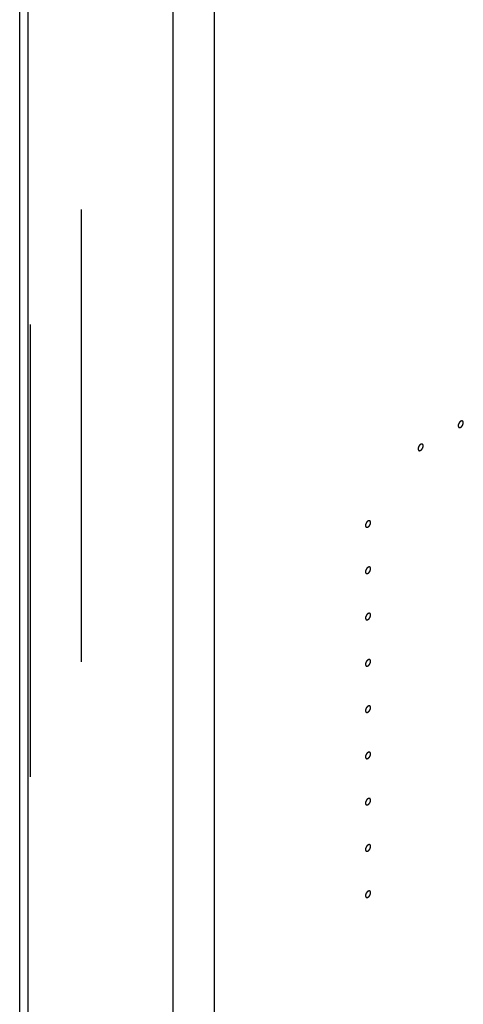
# Model space of a CAD drawing. Header units: inches. Extents: x 6 to 353, y 6 to 228.
# Tile 99 of 256: x 330.8 to 332.76, y 93.04 to 97.39. Entities that reach past the tile are written whole.
import ezdxf

# ---------------------------------------------------------------- set-up
doc = ezdxf.new("R2010")
doc.units = ezdxf.units.IN
doc.header["$LTSCALE"] = 19.946667
doc.header["$MEASUREMENT"] = 0
doc.linetypes.add('HIDDEN', pattern=[0.2, 0.1, -0.1])
doc.layers.get('0').update_dxf_attribs({"linetype": 'CONTINUOUS'})
doc.layers.add('DEFAULT_2', color=7, linetype='HIDDEN')

msp = doc.modelspace()

# ---------------------------------------------------------------- linework, layer by layer
at = {"color": 7, "linetype": 'Continuous'}
for p, q in [((331.4814, 67.2895), (331.4814, 120.5663)), ((331.6638, 67.2895), (331.6638, 120.5663)), ((330.8044, 70.1101), (330.8044, 118.5557)), ((330.8421, 70.0575), (330.8421, 118.5365))]:
    msp.add_line(p, q, dxfattribs=at)
at = {"layer": 'DEFAULT_2', "color": 7, "linetype": 'HIDDEN'}
for p, q in [((331.0776, 70.618), (331.0776, 119.097)), ((330.8514, 70.1101), (330.8514, 118.5892))]:
    msp.add_line(p, q, dxfattribs=at)
for points in [[(332.7492, 95.6144), (332.7488, 95.6142), (332.7483, 95.6138), (332.7476, 95.6133), (332.747, 95.6129), (332.7465, 95.6124), (332.746, 95.6119), (332.7454, 95.6114), (332.7449, 95.611), (332.7444, 95.6103), (332.7439, 95.6098), (332.7434, 95.6092), (332.7429, 95.6086), (332.7425, 95.6079), (332.7421, 95.6073), (332.7417, 95.6066), (332.7412, 95.606), (332.7409, 95.6053), (332.7405, 95.6046), (332.7402, 95.6039), (332.7398, 95.6032), (332.7396, 95.6025), (332.7393, 95.6018), (332.739, 95.6011), (332.7387, 95.6003), (332.7386, 95.5996), (332.7384, 95.5989), (332.7383, 95.5982), (332.7381, 95.5975), (332.7381, 95.5969), (332.738, 95.5962), (332.738, 95.5955), (332.7379, 95.5948), (332.738, 95.5942), (332.738, 95.5936), (332.738, 95.5931), (332.7381, 95.5927), (332.7381, 95.5924), (332.7382, 95.5921), (332.7383, 95.5918), (332.7384, 95.5914), (332.7386, 95.5909), (332.7387, 95.5906), (332.7387, 95.5903), (332.7389, 95.5901), (332.739, 95.5898), (332.7393, 95.5895), (332.7395, 95.5892), (332.7397, 95.5889), (332.7398, 95.5887), (332.74, 95.5885), (332.7402, 95.5883), (332.7405, 95.5881), (332.7408, 95.5878), (332.741, 95.5876), (332.7412, 95.5875), (332.7414, 95.5874), (332.7417, 95.5873), (332.7421, 95.5872), (332.7424, 95.587), (332.7427, 95.5869), (332.7429, 95.5868), (332.7432, 95.5869), (332.7435, 95.5868), (332.7439, 95.5868), (332.7443, 95.5868), (332.7446, 95.5868), (332.7449, 95.5868), (332.7451, 95.5868), (332.7455, 95.5869), (332.7459, 95.587), (332.7464, 95.5871), (332.7467, 95.5872), (332.747, 95.5872), (332.7473, 95.5874), (332.7476, 95.5875), (332.7483, 95.5879), (332.7488, 95.5881), (332.7492, 95.5883)], [(332.7492, 95.5883), (332.7496, 95.5885), (332.7501, 95.5889), (332.7509, 95.5894), (332.7514, 95.5898), (332.7519, 95.5903), (332.7525, 95.5908), (332.753, 95.5913), (332.7535, 95.5917), (332.754, 95.5923), (332.7545, 95.5929), (332.755, 95.5935), (332.7555, 95.5941), (332.7559, 95.5947), (332.7563, 95.5954), (332.7568, 95.5961), (332.7572, 95.5967), (332.7576, 95.5974), (332.7579, 95.5981), (332.7583, 95.5988), (332.7586, 95.5995), (332.7589, 95.6002), (332.7591, 95.6009), (332.7594, 95.6016), (332.7597, 95.6024), (332.7598, 95.6031), (332.76, 95.6038), (332.7601, 95.6045), (332.7603, 95.6052), (332.7603, 95.6058), (332.7604, 95.6065), (332.7605, 95.6072), (332.7606, 95.6079), (332.7605, 95.6085), (332.7604, 95.6091), (332.7604, 95.6096), (332.7603, 95.61), (332.7603, 95.6103), (332.7602, 95.6105), (332.7601, 95.6109), (332.76, 95.6113), (332.7599, 95.6118), (332.7597, 95.6121), (332.7597, 95.6124), (332.7595, 95.6126), (332.7594, 95.6128), (332.7591, 95.6132), (332.7589, 95.6135), (332.7588, 95.6138), (332.7586, 95.614), (332.7585, 95.6142), (332.7582, 95.6144), (332.7579, 95.6146), (332.7576, 95.6149), (332.7574, 95.6151), (332.7572, 95.6152), (332.757, 95.6153), (332.7567, 95.6154), (332.7564, 95.6155), (332.756, 95.6157), (332.7557, 95.6158), (332.7555, 95.6159), (332.7553, 95.6158), (332.7549, 95.6159), (332.7545, 95.6159), (332.7541, 95.6159), (332.7538, 95.6159), (332.7536, 95.6159), (332.7533, 95.6159), (332.7529, 95.6158), (332.7525, 95.6157), (332.7521, 95.6156), (332.7517, 95.6155), (332.7514, 95.6155), (332.7512, 95.6153), (332.7508, 95.6151), (332.7501, 95.6148), (332.7496, 95.6146), (332.7492, 95.6144)], [(332.5724, 95.5124), (332.5721, 95.5121), (332.5715, 95.5117), (332.5708, 95.5112), (332.5702, 95.5109), (332.5697, 95.5103), (332.5692, 95.5099), (332.5687, 95.5094), (332.5681, 95.5089), (332.5676, 95.5083), (332.5671, 95.5077), (332.5667, 95.5071), (332.5662, 95.5066), (332.5657, 95.5059), (332.5653, 95.5052), (332.5649, 95.5046), (332.5644, 95.5039), (332.5641, 95.5032), (332.5637, 95.5025), (332.5634, 95.5018), (332.563, 95.5011), (332.5628, 95.5004), (332.5625, 95.4997), (332.5623, 95.499), (332.562, 95.4983), (332.5618, 95.4976), (332.5617, 95.4969), (332.5615, 95.4962), (332.5613, 95.4955), (332.5613, 95.4948), (332.5612, 95.4941), (332.5612, 95.4934), (332.5611, 95.4927), (332.5612, 95.4922), (332.5612, 95.4915), (332.5613, 95.491), (332.5613, 95.4906), (332.5613, 95.4903), (332.5614, 95.4901), (332.5615, 95.4897), (332.5617, 95.4893), (332.5618, 95.4889), (332.5619, 95.4885), (332.562, 95.4883), (332.5621, 95.4881), (332.5623, 95.4878), (332.5625, 95.4874), (332.5627, 95.4871), (332.5629, 95.4868), (332.563, 95.4866), (332.5632, 95.4865), (332.5634, 95.4863), (332.5637, 95.486), (332.564, 95.4858), (332.5643, 95.4856), (332.5644, 95.4854), (332.5646, 95.4854), (332.5649, 95.4852), (332.5653, 95.4851), (332.5656, 95.485), (332.5659, 95.4849), (332.5661, 95.4848), (332.5664, 95.4848), (332.5667, 95.4848), (332.5671, 95.4848), (332.5675, 95.4847), (332.5678, 95.4847), (332.5681, 95.4847), (332.5684, 95.4848), (332.5687, 95.4849), (332.5691, 95.485), (332.5696, 95.485), (332.5699, 95.4851), (332.5702, 95.4852), (332.5705, 95.4853), (332.5708, 95.4855), (332.5715, 95.4858), (332.5721, 95.486), (332.5724, 95.4862)], [(332.5724, 95.4862), (332.5728, 95.4865), (332.5733, 95.4868), (332.5741, 95.4874), (332.5746, 95.4877), (332.5752, 95.4882), (332.5757, 95.4887), (332.5762, 95.4892), (332.5768, 95.4897), (332.5772, 95.4903), (332.5777, 95.4909), (332.5782, 95.4914), (332.5787, 95.492), (332.5791, 95.4927), (332.5796, 95.4933), (332.58, 95.494), (332.5805, 95.4947), (332.5808, 95.4954), (332.5811, 95.4961), (332.5815, 95.4968), (332.5819, 95.4974), (332.5821, 95.4982), (332.5824, 95.4989), (332.5826, 95.4996), (332.5829, 95.5003), (332.583, 95.501), (332.5832, 95.5017), (332.5834, 95.5024), (332.5836, 95.5031), (332.5836, 95.5038), (332.5836, 95.5045), (332.5837, 95.5051), (332.5838, 95.5058), (332.5837, 95.5064), (332.5836, 95.507), (332.5836, 95.5075), (332.5836, 95.5079), (332.5835, 95.5082), (332.5834, 95.5085), (332.5833, 95.5088), (332.5832, 95.5093), (332.5831, 95.5097), (332.583, 95.51), (332.5829, 95.5103), (332.5828, 95.5105), (332.5826, 95.5108), (332.5824, 95.5111), (332.5822, 95.5115), (332.582, 95.5117), (332.5819, 95.512), (332.5817, 95.5121), (332.5814, 95.5123), (332.5811, 95.5125), (332.5808, 95.5128), (332.5806, 95.513), (332.5804, 95.5132), (332.5802, 95.5132), (332.5799, 95.5133), (332.5796, 95.5135), (332.5792, 95.5136), (332.5789, 95.5137), (332.5787, 95.5138), (332.5785, 95.5138), (332.5782, 95.5138), (332.5778, 95.5138), (332.5773, 95.5138), (332.577, 95.5138), (332.5768, 95.5139), (332.5765, 95.5138), (332.5762, 95.5137), (332.5757, 95.5136), (332.5753, 95.5135), (332.5749, 95.5134), (332.5747, 95.5134), (332.5744, 95.5132), (332.574, 95.5131), (332.5734, 95.5128), (332.5728, 95.5125), (332.5724, 95.5124)], [(332.3405, 95.1743), (332.3401, 95.1741), (332.3396, 95.1737), (332.3389, 95.1732), (332.3383, 95.1728), (332.3378, 95.1723), (332.3372, 95.1718), (332.3367, 95.1713), (332.3362, 95.1709), (332.3357, 95.1703), (332.3352, 95.1697), (332.3347, 95.1691), (332.3342, 95.1685), (332.3338, 95.1679), (332.3334, 95.1672), (332.3329, 95.1665), (332.3325, 95.1659), (332.3322, 95.1652), (332.3318, 95.1645), (332.3315, 95.1638), (332.3311, 95.1631), (332.3308, 95.1624), (332.3306, 95.1617), (332.3303, 95.161), (332.33, 95.1602), (332.3299, 95.1595), (332.3297, 95.1588), (332.3296, 95.1581), (332.3294, 95.1574), (332.3294, 95.1568), (332.3293, 95.1561), (332.3293, 95.1554), (332.3292, 95.1547), (332.3293, 95.1541), (332.3293, 95.1535), (332.3293, 95.153), (332.3294, 95.1526), (332.3294, 95.1523), (332.3295, 95.1521), (332.3296, 95.1517), (332.3297, 95.1513), (332.3299, 95.1508), (332.33, 95.1505), (332.33, 95.1502), (332.3302, 95.15), (332.3303, 95.1498), (332.3306, 95.1494), (332.3308, 95.1491), (332.331, 95.1488), (332.3311, 95.1486), (332.3313, 95.1484), (332.3315, 95.1482), (332.3318, 95.148), (332.3321, 95.1477), (332.3323, 95.1476), (332.3325, 95.1474), (332.3327, 95.1473), (332.333, 95.1472), (332.3334, 95.1471), (332.3337, 95.1469), (332.334, 95.1469), (332.3342, 95.1467), (332.3345, 95.1468), (332.3348, 95.1467), (332.3352, 95.1467), (332.3356, 95.1467), (332.3359, 95.1467), (332.3361, 95.1467), (332.3364, 95.1467), (332.3368, 95.1468), (332.3372, 95.1469), (332.3377, 95.147), (332.338, 95.1471), (332.3383, 95.1471), (332.3385, 95.1473), (332.3389, 95.1475), (332.3396, 95.1478), (332.3401, 95.148), (332.3405, 95.1482)], [(332.3405, 95.1482), (332.3409, 95.1484), (332.3414, 95.1488), (332.3421, 95.1493), (332.3427, 95.1497), (332.3432, 95.1502), (332.3438, 95.1507), (332.3443, 95.1512), (332.3448, 95.1516), (332.3453, 95.1523), (332.3458, 95.1528), (332.3463, 95.1534), (332.3468, 95.154), (332.3472, 95.1547), (332.3476, 95.1553), (332.3481, 95.156), (332.3485, 95.1566), (332.3488, 95.1573), (332.3492, 95.158), (332.3495, 95.1587), (332.3499, 95.1594), (332.3502, 95.1601), (332.3504, 95.1608), (332.3507, 95.1616), (332.351, 95.1623), (332.3511, 95.163), (332.3513, 95.1637), (332.3514, 95.1644), (332.3516, 95.1651), (332.3516, 95.1658), (332.3517, 95.1664), (332.3518, 95.1671), (332.3518, 95.1678), (332.3518, 95.1684), (332.3517, 95.169), (332.3517, 95.1695), (332.3516, 95.1699), (332.3516, 95.1702), (332.3515, 95.1705), (332.3514, 95.1708), (332.3513, 95.1712), (332.3512, 95.1717), (332.351, 95.172), (332.351, 95.1723), (332.3508, 95.1725), (332.3507, 95.1728), (332.3504, 95.1731), (332.3502, 95.1734), (332.3501, 95.1737), (332.3499, 95.1739), (332.3497, 95.1741), (332.3495, 95.1743), (332.3492, 95.1745), (332.3489, 95.1748), (332.3487, 95.175), (332.3485, 95.1751), (332.3483, 95.1752), (332.348, 95.1753), (332.3476, 95.1754), (332.3473, 95.1756), (332.347, 95.1757), (332.3468, 95.1758), (332.3466, 95.1758), (332.3462, 95.1758), (332.3458, 95.1758), (332.3454, 95.1758), (332.3451, 95.1758), (332.3449, 95.1758), (332.3446, 95.1758), (332.3442, 95.1757), (332.3438, 95.1756), (332.3434, 95.1755), (332.343, 95.1754), (332.3427, 95.1754), (332.3425, 95.1752), (332.3421, 95.1751), (332.3414, 95.1747), (332.3409, 95.1745), (332.3405, 95.1743)], [(332.3405, 94.9702), (332.3401, 94.9699), (332.3396, 94.9696), (332.3389, 94.969), (332.3383, 94.9687), (332.3378, 94.9682), (332.3372, 94.9677), (332.3367, 94.9672), (332.3362, 94.9667), (332.3357, 94.9661), (332.3352, 94.9656), (332.3347, 94.965), (332.3342, 94.9644), (332.3338, 94.9637), (332.3334, 94.9631), (332.3329, 94.9624), (332.3325, 94.9618), (332.3322, 94.9611), (332.3318, 94.9604), (332.3315, 94.9597), (332.3311, 94.959), (332.3308, 94.9583), (332.3306, 94.9575), (332.3303, 94.9568), (332.33, 94.9561), (332.3299, 94.9554), (332.3297, 94.9547), (332.3296, 94.954), (332.3294, 94.9533), (332.3294, 94.9526), (332.3293, 94.952), (332.3293, 94.9513), (332.3292, 94.9506), (332.3293, 94.95), (332.3293, 94.9494), (332.3293, 94.9489), (332.3294, 94.9485), (332.3294, 94.9482), (332.3295, 94.9479), (332.3296, 94.9476), (332.3297, 94.9472), (332.3299, 94.9467), (332.33, 94.9464), (332.33, 94.9461), (332.3302, 94.9459), (332.3303, 94.9456), (332.3306, 94.9453), (332.3308, 94.9449), (332.331, 94.9447), (332.3311, 94.9444), (332.3313, 94.9443), (332.3315, 94.9441), (332.3318, 94.9439), (332.3321, 94.9436), (332.3323, 94.9434), (332.3325, 94.9433), (332.3327, 94.9432), (332.333, 94.9431), (332.3334, 94.943), (332.3337, 94.9428), (332.334, 94.9427), (332.3342, 94.9426), (332.3345, 94.9426), (332.3348, 94.9426), (332.3352, 94.9426), (332.3356, 94.9426), (332.3359, 94.9426), (332.3361, 94.9425), (332.3364, 94.9426), (332.3368, 94.9427), (332.3372, 94.9428), (332.3377, 94.9429), (332.338, 94.943), (332.3383, 94.943), (332.3385, 94.9432), (332.3389, 94.9433), (332.3396, 94.9436), (332.3401, 94.9439), (332.3405, 94.9441)], [(332.3405, 94.9441), (332.3409, 94.9443), (332.3414, 94.9447), (332.3421, 94.9452), (332.3427, 94.9456), (332.3432, 94.9461), (332.3438, 94.9466), (332.3443, 94.9471), (332.3448, 94.9475), (332.3453, 94.9481), (332.3458, 94.9487), (332.3463, 94.9493), (332.3468, 94.9498), (332.3472, 94.9505), (332.3476, 94.9512), (332.3481, 94.9519), (332.3485, 94.9525), (332.3488, 94.9532), (332.3492, 94.9539), (332.3495, 94.9546), (332.3499, 94.9553), (332.3502, 94.956), (332.3504, 94.9567), (332.3507, 94.9574), (332.351, 94.9581), (332.3511, 94.9588), (332.3513, 94.9595), (332.3514, 94.9602), (332.3516, 94.961), (332.3516, 94.9616), (332.3517, 94.9623), (332.3518, 94.963), (332.3518, 94.9637), (332.3518, 94.9643), (332.3517, 94.9649), (332.3517, 94.9654), (332.3516, 94.9658), (332.3516, 94.9661), (332.3515, 94.9663), (332.3514, 94.9667), (332.3513, 94.9671), (332.3512, 94.9675), (332.351, 94.9679), (332.351, 94.9682), (332.3508, 94.9684), (332.3507, 94.9686), (332.3504, 94.969), (332.3502, 94.9693), (332.3501, 94.9696), (332.3499, 94.9698), (332.3497, 94.9699), (332.3495, 94.9701), (332.3492, 94.9704), (332.3489, 94.9706), (332.3487, 94.9708), (332.3485, 94.971), (332.3483, 94.9711), (332.348, 94.9712), (332.3476, 94.9713), (332.3473, 94.9714), (332.347, 94.9715), (332.3468, 94.9716), (332.3466, 94.9716), (332.3462, 94.9716), (332.3458, 94.9717), (332.3454, 94.9717), (332.3451, 94.9717), (332.3449, 94.9717), (332.3446, 94.9716), (332.3442, 94.9716), (332.3438, 94.9715), (332.3434, 94.9714), (332.343, 94.9713), (332.3427, 94.9712), (332.3425, 94.9711), (332.3421, 94.9709), (332.3414, 94.9706), (332.3409, 94.9704), (332.3405, 94.9702)], [(332.3405, 94.7399), (332.3409, 94.7402), (332.3414, 94.7406), (332.3421, 94.7411), (332.3427, 94.7414), (332.3432, 94.742), (332.3438, 94.7424), (332.3443, 94.7429), (332.3448, 94.7434), (332.3453, 94.744), (332.3458, 94.7446), (332.3463, 94.7452), (332.3468, 94.7457), (332.3472, 94.7464), (332.3476, 94.7471), (332.3481, 94.7477), (332.3485, 94.7484), (332.3488, 94.7491), (332.3492, 94.7498), (332.3495, 94.7505), (332.3499, 94.7512), (332.3502, 94.7519), (332.3504, 94.7526), (332.3507, 94.7533), (332.351, 94.754), (332.3511, 94.7547), (332.3513, 94.7554), (332.3514, 94.7561), (332.3516, 94.7568), (332.3516, 94.7575), (332.3517, 94.7582), (332.3518, 94.7589), (332.3518, 94.7596), (332.3518, 94.7601), (332.3517, 94.7607), (332.3517, 94.7612), (332.3516, 94.7616), (332.3516, 94.762), (332.3515, 94.7622), (332.3514, 94.7626), (332.3513, 94.763), (332.3512, 94.7634), (332.351, 94.7638), (332.351, 94.764), (332.3508, 94.7642), (332.3507, 94.7645), (332.3504, 94.7648), (332.3502, 94.7652), (332.3501, 94.7655), (332.3499, 94.7657), (332.3497, 94.7658), (332.3495, 94.766), (332.3492, 94.7663), (332.3489, 94.7665), (332.3487, 94.7667), (332.3485, 94.7669), (332.3483, 94.7669), (332.348, 94.767), (332.3476, 94.7672), (332.3473, 94.7673), (332.347, 94.7674), (332.3468, 94.7675), (332.3466, 94.7675), (332.3462, 94.7675), (332.3458, 94.7675), (332.3454, 94.7676), (332.3451, 94.7676), (332.3449, 94.7676), (332.3446, 94.7675), (332.3442, 94.7674), (332.3438, 94.7673), (332.3434, 94.7672), (332.343, 94.7672), (332.3427, 94.7671), (332.3425, 94.767), (332.3421, 94.7668), (332.3414, 94.7665), (332.3409, 94.7662), (332.3405, 94.7661)], [(332.3405, 94.7661), (332.3401, 94.7658), (332.3396, 94.7654), (332.3389, 94.7649), (332.3383, 94.7646), (332.3378, 94.7641), (332.3372, 94.7636), (332.3367, 94.7631), (332.3362, 94.7626), (332.3357, 94.762), (332.3352, 94.7614), (332.3347, 94.7608), (332.3342, 94.7603), (332.3338, 94.7596), (332.3334, 94.759), (332.3329, 94.7583), (332.3325, 94.7576), (332.3322, 94.7569), (332.3318, 94.7562), (332.3315, 94.7555), (332.3311, 94.7548), (332.3308, 94.7541), (332.3306, 94.7534), (332.3303, 94.7527), (332.33, 94.752), (332.3299, 94.7513), (332.3297, 94.7506), (332.3296, 94.7499), (332.3294, 94.7492), (332.3294, 94.7485), (332.3293, 94.7478), (332.3293, 94.7472), (332.3292, 94.7465), (332.3293, 94.7459), (332.3293, 94.7453), (332.3293, 94.7448), (332.3294, 94.7444), (332.3294, 94.744), (332.3295, 94.7438), (332.3296, 94.7435), (332.3297, 94.743), (332.3299, 94.7426), (332.33, 94.7423), (332.33, 94.742), (332.3302, 94.7418), (332.3303, 94.7415), (332.3306, 94.7412), (332.3308, 94.7408), (332.331, 94.7405), (332.3311, 94.7403), (332.3313, 94.7402), (332.3315, 94.74), (332.3318, 94.7397), (332.3321, 94.7395), (332.3323, 94.7393), (332.3325, 94.7391), (332.3327, 94.7391), (332.333, 94.739), (332.3334, 94.7388), (332.3337, 94.7387), (332.334, 94.7386), (332.3342, 94.7385), (332.3345, 94.7385), (332.3348, 94.7385), (332.3352, 94.7385), (332.3356, 94.7385), (332.3359, 94.7384), (332.3361, 94.7384), (332.3364, 94.7385), (332.3368, 94.7386), (332.3372, 94.7387), (332.3377, 94.7388), (332.338, 94.7389), (332.3383, 94.7389), (332.3385, 94.739), (332.3389, 94.7392), (332.3396, 94.7395), (332.3401, 94.7398), (332.3405, 94.7399)], [(332.3405, 94.5619), (332.3401, 94.5617), (332.3396, 94.5613), (332.3389, 94.5608), (332.3383, 94.5605), (332.3378, 94.5599), (332.3372, 94.5595), (332.3367, 94.559), (332.3362, 94.5585), (332.3357, 94.5579), (332.3352, 94.5573), (332.3347, 94.5567), (332.3342, 94.5562), (332.3338, 94.5555), (332.3334, 94.5548), (332.3329, 94.5542), (332.3325, 94.5535), (332.3322, 94.5528), (332.3318, 94.5521), (332.3315, 94.5514), (332.3311, 94.5507), (332.3308, 94.55), (332.3306, 94.5493), (332.3303, 94.5486), (332.33, 94.5479), (332.3299, 94.5472), (332.3297, 94.5465), (332.3296, 94.5458), (332.3294, 94.5451), (332.3294, 94.5444), (332.3293, 94.5437), (332.3293, 94.543), (332.3292, 94.5423), (332.3293, 94.5418), (332.3293, 94.5411), (332.3293, 94.5406), (332.3294, 94.5402), (332.3294, 94.5399), (332.3295, 94.5397), (332.3296, 94.5393), (332.3297, 94.5389), (332.3299, 94.5385), (332.33, 94.5381), (332.33, 94.5378), (332.3302, 94.5377), (332.3303, 94.5374), (332.3306, 94.537), (332.3308, 94.5367), (332.331, 94.5364), (332.3311, 94.5362), (332.3313, 94.5361), (332.3315, 94.5359), (332.3318, 94.5356), (332.3321, 94.5354), (332.3323, 94.5352), (332.3325, 94.535), (332.3327, 94.5349), (332.333, 94.5348), (332.3334, 94.5347), (332.3337, 94.5346), (332.334, 94.5345), (332.3342, 94.5344), (332.3345, 94.5344), (332.3348, 94.5344), (332.3352, 94.5344), (332.3356, 94.5343), (332.3359, 94.5343), (332.3361, 94.5343), (332.3364, 94.5344), (332.3368, 94.5344), (332.3372, 94.5345), (332.3377, 94.5346), (332.338, 94.5347), (332.3383, 94.5348), (332.3385, 94.5349), (332.3389, 94.5351), (332.3396, 94.5354), (332.3401, 94.5356), (332.3405, 94.5358)], [(332.3405, 94.5358), (332.3409, 94.5361), (332.3414, 94.5364), (332.3421, 94.537), (332.3427, 94.5373), (332.3432, 94.5378), (332.3438, 94.5383), (332.3443, 94.5388), (332.3448, 94.5393), (332.3453, 94.5399), (332.3458, 94.5404), (332.3463, 94.541), (332.3468, 94.5416), (332.3472, 94.5423), (332.3476, 94.5429), (332.3481, 94.5436), (332.3485, 94.5443), (332.3488, 94.545), (332.3492, 94.5456), (332.3495, 94.5463), (332.3499, 94.547), (332.3502, 94.5478), (332.3504, 94.5485), (332.3507, 94.5492), (332.351, 94.5499), (332.3511, 94.5506), (332.3513, 94.5513), (332.3514, 94.552), (332.3516, 94.5527), (332.3516, 94.5534), (332.3517, 94.5541), (332.3518, 94.5547), (332.3518, 94.5554), (332.3518, 94.556), (332.3517, 94.5566), (332.3517, 94.5571), (332.3516, 94.5575), (332.3516, 94.5578), (332.3515, 94.5581), (332.3514, 94.5584), (332.3513, 94.5589), (332.3512, 94.5593), (332.351, 94.5596), (332.351, 94.5599), (332.3508, 94.5601), (332.3507, 94.5604), (332.3504, 94.5607), (332.3502, 94.5611), (332.3501, 94.5613), (332.3499, 94.5616), (332.3497, 94.5617), (332.3495, 94.5619), (332.3492, 94.5621), (332.3489, 94.5624), (332.3487, 94.5626), (332.3485, 94.5628), (332.3483, 94.5628), (332.348, 94.5629), (332.3476, 94.5631), (332.3473, 94.5632), (332.347, 94.5633), (332.3468, 94.5634), (332.3466, 94.5634), (332.3462, 94.5634), (332.3458, 94.5634), (332.3454, 94.5634), (332.3451, 94.5634), (332.3449, 94.5635), (332.3446, 94.5634), (332.3442, 94.5633), (332.3438, 94.5632), (332.3434, 94.5631), (332.343, 94.563), (332.3427, 94.563), (332.3425, 94.5628), (332.3421, 94.5627), (332.3414, 94.5624), (332.3409, 94.5621), (332.3405, 94.5619)], [(332.3405, 94.3578), (332.3401, 94.3576), (332.3396, 94.3572), (332.3389, 94.3567), (332.3383, 94.3563), (332.3378, 94.3558), (332.3372, 94.3553), (332.3367, 94.3548), (332.3362, 94.3544), (332.3357, 94.3538), (332.3352, 94.3532), (332.3347, 94.3526), (332.3342, 94.352), (332.3338, 94.3514), (332.3334, 94.3507), (332.3329, 94.35), (332.3325, 94.3494), (332.3322, 94.3487), (332.3318, 94.348), (332.3315, 94.3473), (332.3311, 94.3466), (332.3308, 94.3459), (332.3306, 94.3452), (332.3303, 94.3445), (332.33, 94.3437), (332.3299, 94.343), (332.3297, 94.3423), (332.3296, 94.3416), (332.3294, 94.3409), (332.3294, 94.3403), (332.3293, 94.3396), (332.3293, 94.3389), (332.3292, 94.3382), (332.3293, 94.3376), (332.3293, 94.337), (332.3293, 94.3365), (332.3294, 94.3361), (332.3294, 94.3358), (332.3295, 94.3356), (332.3296, 94.3352), (332.3297, 94.3348), (332.3299, 94.3343), (332.33, 94.334), (332.33, 94.3337), (332.3302, 94.3335), (332.3303, 94.3333), (332.3306, 94.3329), (332.3308, 94.3326), (332.331, 94.3323), (332.3311, 94.3321), (332.3313, 94.3319), (332.3315, 94.3317), (332.3318, 94.3315), (332.3321, 94.3312), (332.3323, 94.3311), (332.3325, 94.3309), (332.3327, 94.3308), (332.333, 94.3307), (332.3334, 94.3306), (332.3337, 94.3304), (332.334, 94.3303), (332.3342, 94.3302), (332.3345, 94.3303), (332.3348, 94.3302), (332.3352, 94.3302), (332.3356, 94.3302), (332.3359, 94.3302), (332.3361, 94.3302), (332.3364, 94.3302), (332.3368, 94.3303), (332.3372, 94.3304), (332.3377, 94.3305), (332.338, 94.3306), (332.3383, 94.3306), (332.3385, 94.3308), (332.3389, 94.331), (332.3396, 94.3313), (332.3401, 94.3315), (332.3405, 94.3317)], [(332.3405, 94.3317), (332.3409, 94.3319), (332.3414, 94.3323), (332.3421, 94.3328), (332.3427, 94.3332), (332.3432, 94.3337), (332.3438, 94.3342), (332.3443, 94.3347), (332.3448, 94.3351), (332.3453, 94.3358), (332.3458, 94.3363), (332.3463, 94.3369), (332.3468, 94.3375), (332.3472, 94.3382), (332.3476, 94.3388), (332.3481, 94.3395), (332.3485, 94.3401), (332.3488, 94.3408), (332.3492, 94.3415), (332.3495, 94.3422), (332.3499, 94.3429), (332.3502, 94.3436), (332.3504, 94.3443), (332.3507, 94.3451), (332.351, 94.3458), (332.3511, 94.3465), (332.3513, 94.3472), (332.3514, 94.3479), (332.3516, 94.3486), (332.3516, 94.3493), (332.3517, 94.3499), (332.3518, 94.3506), (332.3518, 94.3513), (332.3518, 94.3519), (332.3517, 94.3525), (332.3517, 94.353), (332.3516, 94.3534), (332.3516, 94.3537), (332.3515, 94.354), (332.3514, 94.3543), (332.3513, 94.3547), (332.3512, 94.3552), (332.351, 94.3555), (332.351, 94.3558), (332.3508, 94.356), (332.3507, 94.3563), (332.3504, 94.3566), (332.3502, 94.3569), (332.3501, 94.3572), (332.3499, 94.3574), (332.3497, 94.3576), (332.3495, 94.3578), (332.3492, 94.358), (332.3489, 94.3583), (332.3487, 94.3585), (332.3485, 94.3586), (332.3483, 94.3587), (332.348, 94.3588), (332.3476, 94.3589), (332.3473, 94.3591), (332.347, 94.3592), (332.3468, 94.3593), (332.3466, 94.3592), (332.3462, 94.3593), (332.3458, 94.3593), (332.3454, 94.3593), (332.3451, 94.3593), (332.3449, 94.3593), (332.3446, 94.3593), (332.3442, 94.3592), (332.3438, 94.3591), (332.3434, 94.359), (332.343, 94.3589), (332.3427, 94.3589), (332.3425, 94.3587), (332.3421, 94.3586), (332.3414, 94.3582), (332.3409, 94.358), (332.3405, 94.3578)], [(332.3405, 94.1537), (332.3401, 94.1534), (332.3396, 94.1531), (332.3389, 94.1525), (332.3383, 94.1522), (332.3378, 94.1517), (332.3372, 94.1512), (332.3367, 94.1507), (332.3362, 94.1502), (332.3357, 94.1496), (332.3352, 94.1491), (332.3347, 94.1485), (332.3342, 94.1479), (332.3338, 94.1472), (332.3334, 94.1466), (332.3329, 94.1459), (332.3325, 94.1453), (332.3322, 94.1445), (332.3318, 94.1439), (332.3315, 94.1432), (332.3311, 94.1425), (332.3308, 94.1418), (332.3306, 94.141), (332.3303, 94.1403), (332.33, 94.1396), (332.3299, 94.1389), (332.3297, 94.1382), (332.3296, 94.1375), (332.3294, 94.1368), (332.3294, 94.1361), (332.3293, 94.1354), (332.3293, 94.1348), (332.3292, 94.1341), (332.3293, 94.1335), (332.3293, 94.1329), (332.3293, 94.1324), (332.3294, 94.132), (332.3294, 94.1317), (332.3295, 94.1314), (332.3296, 94.1311), (332.3297, 94.1306), (332.3299, 94.1302), (332.33, 94.1299), (332.33, 94.1296), (332.3302, 94.1294), (332.3303, 94.1291), (332.3306, 94.1288), (332.3308, 94.1284), (332.331, 94.1282), (332.3311, 94.1279), (332.3313, 94.1278), (332.3315, 94.1276), (332.3318, 94.1274), (332.3321, 94.1271), (332.3323, 94.1269), (332.3325, 94.1268), (332.3327, 94.1267), (332.333, 94.1266), (332.3334, 94.1265), (332.3337, 94.1263), (332.334, 94.1262), (332.3342, 94.1261), (332.3345, 94.1261), (332.3348, 94.1261), (332.3352, 94.1261), (332.3356, 94.1261), (332.3359, 94.1261), (332.3361, 94.126), (332.3364, 94.1261), (332.3368, 94.1262), (332.3372, 94.1263), (332.3377, 94.1264), (332.338, 94.1265), (332.3383, 94.1265), (332.3385, 94.1267), (332.3389, 94.1268), (332.3396, 94.1271), (332.3401, 94.1274), (332.3405, 94.1276)], [(332.3405, 94.1276), (332.3409, 94.1278), (332.3414, 94.1282), (332.3421, 94.1287), (332.3427, 94.1291), (332.3432, 94.1296), (332.3438, 94.1301), (332.3443, 94.1306), (332.3448, 94.131), (332.3453, 94.1316), (332.3458, 94.1322), (332.3463, 94.1328), (332.3468, 94.1333), (332.3472, 94.134), (332.3476, 94.1347), (332.3481, 94.1354), (332.3485, 94.136), (332.3488, 94.1367), (332.3492, 94.1374), (332.3495, 94.1381), (332.3499, 94.1388), (332.3502, 94.1395), (332.3504, 94.1402), (332.3507, 94.1409), (332.351, 94.1416), (332.3511, 94.1423), (332.3513, 94.143), (332.3514, 94.1437), (332.3516, 94.1445), (332.3516, 94.1451), (332.3517, 94.1458), (332.3518, 94.1465), (332.3518, 94.1472), (332.3518, 94.1478), (332.3517, 94.1484), (332.3517, 94.1489), (332.3516, 94.1493), (332.3516, 94.1496), (332.3515, 94.1498), (332.3514, 94.1502), (332.3513, 94.1506), (332.3512, 94.151), (332.351, 94.1514), (332.351, 94.1517), (332.3508, 94.1518), (332.3507, 94.1521), (332.3504, 94.1525), (332.3502, 94.1528), (332.3501, 94.1531), (332.3499, 94.1533), (332.3497, 94.1534), (332.3495, 94.1536), (332.3492, 94.1539), (332.3489, 94.1541), (332.3487, 94.1543), (332.3485, 94.1545), (332.3483, 94.1546), (332.348, 94.1547), (332.3476, 94.1548), (332.3473, 94.1549), (332.347, 94.155), (332.3468, 94.1551), (332.3466, 94.1551), (332.3462, 94.1551), (332.3458, 94.1552), (332.3454, 94.1552), (332.3451, 94.1552), (332.3449, 94.1552), (332.3446, 94.1551), (332.3442, 94.1551), (332.3438, 94.155), (332.3434, 94.1549), (332.343, 94.1548), (332.3427, 94.1547), (332.3425, 94.1546), (332.3421, 94.1544), (332.3414, 94.1541), (332.3409, 94.1539), (332.3405, 94.1537)], [(332.3405, 93.9496), (332.3401, 93.9493), (332.3396, 93.9489), (332.3389, 93.9484), (332.3383, 93.9481), (332.3378, 93.9476), (332.3372, 93.9471), (332.3367, 93.9466), (332.3362, 93.9461), (332.3357, 93.9455), (332.3352, 93.9449), (332.3347, 93.9443), (332.3342, 93.9438), (332.3338, 93.9431), (332.3334, 93.9424), (332.3329, 93.9418), (332.3325, 93.9411), (332.3322, 93.9404), (332.3318, 93.9397), (332.3315, 93.939), (332.3311, 93.9383), (332.3308, 93.9376), (332.3306, 93.9369), (332.3303, 93.9362), (332.33, 93.9355), (332.3299, 93.9348), (332.3297, 93.9341), (332.3296, 93.9334), (332.3294, 93.9327), (332.3294, 93.932), (332.3293, 93.9313), (332.3293, 93.9307), (332.3292, 93.9299), (332.3293, 93.9294), (332.3293, 93.9288), (332.3293, 93.9283), (332.3294, 93.9279), (332.3294, 93.9275), (332.3295, 93.9273), (332.3296, 93.927), (332.3297, 93.9265), (332.3299, 93.9261), (332.33, 93.9257), (332.33, 93.9255), (332.3302, 93.9253), (332.3303, 93.925), (332.3306, 93.9247), (332.3308, 93.9243), (332.331, 93.924), (332.3311, 93.9238), (332.3313, 93.9237), (332.3315, 93.9235), (332.3318, 93.9232), (332.3321, 93.923), (332.3323, 93.9228), (332.3325, 93.9226), (332.3327, 93.9226), (332.333, 93.9225), (332.3334, 93.9223), (332.3337, 93.9222), (332.334, 93.9221), (332.3342, 93.922), (332.3345, 93.922), (332.3348, 93.922), (332.3352, 93.922), (332.3356, 93.922), (332.3359, 93.9219), (332.3361, 93.9219), (332.3364, 93.922), (332.3368, 93.9221), (332.3372, 93.9222), (332.3377, 93.9223), (332.338, 93.9224), (332.3383, 93.9224), (332.3385, 93.9225), (332.3389, 93.9227), (332.3396, 93.923), (332.3401, 93.9233), (332.3405, 93.9234)], [(332.3405, 93.9234), (332.3409, 93.9237), (332.3414, 93.9241), (332.3421, 93.9246), (332.3427, 93.9249), (332.3432, 93.9255), (332.3438, 93.9259), (332.3443, 93.9264), (332.3448, 93.9269), (332.3453, 93.9275), (332.3458, 93.9281), (332.3463, 93.9287), (332.3468, 93.9292), (332.3472, 93.9299), (332.3476, 93.9306), (332.3481, 93.9312), (332.3485, 93.9319), (332.3488, 93.9326), (332.3492, 93.9333), (332.3495, 93.934), (332.3499, 93.9347), (332.3502, 93.9354), (332.3504, 93.9361), (332.3507, 93.9368), (332.351, 93.9375), (332.3511, 93.9382), (332.3513, 93.9389), (332.3514, 93.9396), (332.3516, 93.9403), (332.3516, 93.941), (332.3517, 93.9417), (332.3518, 93.9424), (332.3518, 93.9431), (332.3518, 93.9436), (332.3517, 93.9442), (332.3517, 93.9447), (332.3516, 93.9451), (332.3516, 93.9455), (332.3515, 93.9457), (332.3514, 93.9461), (332.3513, 93.9465), (332.3512, 93.9469), (332.351, 93.9473), (332.351, 93.9475), (332.3508, 93.9477), (332.3507, 93.948), (332.3504, 93.9483), (332.3502, 93.9487), (332.3501, 93.949), (332.3499, 93.9492), (332.3497, 93.9493), (332.3495, 93.9495), (332.3492, 93.9498), (332.3489, 93.95), (332.3487, 93.9502), (332.3485, 93.9504), (332.3483, 93.9504), (332.348, 93.9505), (332.3476, 93.9507), (332.3473, 93.9508), (332.347, 93.9509), (332.3468, 93.951), (332.3466, 93.951), (332.3462, 93.951), (332.3458, 93.951), (332.3454, 93.9511), (332.3451, 93.9511), (332.3449, 93.9511), (332.3446, 93.951), (332.3442, 93.9509), (332.3438, 93.9508), (332.3434, 93.9507), (332.343, 93.9507), (332.3427, 93.9506), (332.3425, 93.9505), (332.3421, 93.9503), (332.3414, 93.95), (332.3409, 93.9497), (332.3405, 93.9496)], [(332.3405, 93.7454), (332.3401, 93.7452), (332.3396, 93.7448), (332.3389, 93.7443), (332.3383, 93.744), (332.3378, 93.7434), (332.3372, 93.7429), (332.3367, 93.7424), (332.3362, 93.742), (332.3357, 93.7414), (332.3352, 93.7408), (332.3347, 93.7402), (332.3342, 93.7397), (332.3338, 93.739), (332.3334, 93.7383), (332.3329, 93.7377), (332.3325, 93.737), (332.3322, 93.7363), (332.3318, 93.7356), (332.3315, 93.7349), (332.3311, 93.7342), (332.3308, 93.7335), (332.3306, 93.7328), (332.3303, 93.7321), (332.33, 93.7314), (332.3299, 93.7307), (332.3297, 93.73), (332.3296, 93.7293), (332.3294, 93.7285), (332.3294, 93.7279), (332.3293, 93.7272), (332.3293, 93.7265), (332.3292, 93.7258), (332.3293, 93.7252), (332.3293, 93.7246), (332.3293, 93.7241), (332.3294, 93.7237), (332.3294, 93.7234), (332.3295, 93.7232), (332.3296, 93.7228), (332.3297, 93.7224), (332.3299, 93.722), (332.33, 93.7216), (332.33, 93.7213), (332.3302, 93.7212), (332.3303, 93.7209), (332.3306, 93.7205), (332.3308, 93.7202), (332.331, 93.7199), (332.3311, 93.7197), (332.3313, 93.7196), (332.3315, 93.7194), (332.3318, 93.7191), (332.3321, 93.7189), (332.3323, 93.7187), (332.3325, 93.7185), (332.3327, 93.7184), (332.333, 93.7183), (332.3334, 93.7182), (332.3337, 93.7181), (332.334, 93.718), (332.3342, 93.7179), (332.3345, 93.7179), (332.3348, 93.7179), (332.3352, 93.7178), (332.3356, 93.7178), (332.3359, 93.7178), (332.3361, 93.7178), (332.3364, 93.7179), (332.3368, 93.7179), (332.3372, 93.718), (332.3377, 93.7181), (332.338, 93.7182), (332.3383, 93.7183), (332.3385, 93.7184), (332.3389, 93.7186), (332.3396, 93.7189), (332.3401, 93.7191), (332.3405, 93.7193)], [(332.3405, 93.7193), (332.3409, 93.7196), (332.3414, 93.7199), (332.3421, 93.7205), (332.3427, 93.7208), (332.3432, 93.7213), (332.3438, 93.7218), (332.3443, 93.7223), (332.3448, 93.7228), (332.3453, 93.7234), (332.3458, 93.7239), (332.3463, 93.7245), (332.3468, 93.7251), (332.3472, 93.7258), (332.3476, 93.7264), (332.3481, 93.7271), (332.3485, 93.7277), (332.3488, 93.7285), (332.3492, 93.7291), (332.3495, 93.7298), (332.3499, 93.7305), (332.3502, 93.7313), (332.3504, 93.732), (332.3507, 93.7327), (332.351, 93.7334), (332.3511, 93.7341), (332.3513, 93.7348), (332.3514, 93.7355), (332.3516, 93.7362), (332.3516, 93.7369), (332.3517, 93.7376), (332.3518, 93.7382), (332.3518, 93.7389), (332.3518, 93.7395), (332.3517, 93.7401), (332.3517, 93.7406), (332.3516, 93.741), (332.3516, 93.7413), (332.3515, 93.7416), (332.3514, 93.7419), (332.3513, 93.7424), (332.3512, 93.7428), (332.351, 93.7431), (332.351, 93.7434), (332.3508, 93.7436), (332.3507, 93.7439), (332.3504, 93.7442), (332.3502, 93.7446), (332.3501, 93.7448), (332.3499, 93.7451), (332.3497, 93.7452), (332.3495, 93.7454), (332.3492, 93.7456), (332.3489, 93.7459), (332.3487, 93.7461), (332.3485, 93.7463), (332.3483, 93.7463), (332.348, 93.7464), (332.3476, 93.7465), (332.3473, 93.7467), (332.347, 93.7468), (332.3468, 93.7469), (332.3466, 93.7469), (332.3462, 93.7469), (332.3458, 93.7469), (332.3454, 93.7469), (332.3451, 93.7469), (332.3449, 93.747), (332.3446, 93.7469), (332.3442, 93.7468), (332.3438, 93.7467), (332.3434, 93.7466), (332.343, 93.7465), (332.3427, 93.7465), (332.3425, 93.7463), (332.3421, 93.7462), (332.3414, 93.7459), (332.3409, 93.7456), (332.3405, 93.7454)], [(332.3405, 93.5413), (332.3401, 93.5411), (332.3396, 93.5407), (332.3389, 93.5402), (332.3383, 93.5398), (332.3378, 93.5393), (332.3372, 93.5388), (332.3367, 93.5383), (332.3362, 93.5379), (332.3357, 93.5373), (332.3352, 93.5367), (332.3347, 93.5361), (332.3342, 93.5355), (332.3338, 93.5348), (332.3334, 93.5342), (332.3329, 93.5335), (332.3325, 93.5329), (332.3322, 93.5322), (332.3318, 93.5315), (332.3315, 93.5308), (332.3311, 93.5301), (332.3308, 93.5294), (332.3306, 93.5287), (332.3303, 93.528), (332.33, 93.5272), (332.3299, 93.5265), (332.3297, 93.5258), (332.3296, 93.5251), (332.3294, 93.5244), (332.3294, 93.5238), (332.3293, 93.5231), (332.3293, 93.5224), (332.3292, 93.5217), (332.3293, 93.5211), (332.3293, 93.5205), (332.3293, 93.52), (332.3294, 93.5196), (332.3294, 93.5193), (332.3295, 93.5191), (332.3296, 93.5187), (332.3297, 93.5183), (332.3299, 93.5178), (332.33, 93.5175), (332.33, 93.5172), (332.3302, 93.517), (332.3303, 93.5167), (332.3306, 93.5164), (332.3308, 93.5161), (332.331, 93.5158), (332.3311, 93.5156), (332.3313, 93.5154), (332.3315, 93.5152), (332.3318, 93.515), (332.3321, 93.5147), (332.3323, 93.5145), (332.3325, 93.5144), (332.3327, 93.5143), (332.333, 93.5142), (332.3334, 93.5141), (332.3337, 93.5139), (332.334, 93.5138), (332.3342, 93.5137), (332.3345, 93.5138), (332.3348, 93.5137), (332.3352, 93.5137), (332.3356, 93.5137), (332.3359, 93.5137), (332.3361, 93.5137), (332.3364, 93.5137), (332.3368, 93.5138), (332.3372, 93.5139), (332.3377, 93.514), (332.338, 93.5141), (332.3383, 93.5141), (332.3385, 93.5143), (332.3389, 93.5145), (332.3396, 93.5148), (332.3401, 93.515), (332.3405, 93.5152)], [(332.3405, 93.5152), (332.3409, 93.5154), (332.3414, 93.5158), (332.3421, 93.5163), (332.3427, 93.5167), (332.3432, 93.5172), (332.3438, 93.5177), (332.3443, 93.5182), (332.3448, 93.5186), (332.3453, 93.5193), (332.3458, 93.5198), (332.3463, 93.5204), (332.3468, 93.521), (332.3472, 93.5217), (332.3476, 93.5223), (332.3481, 93.523), (332.3485, 93.5236), (332.3488, 93.5243), (332.3492, 93.525), (332.3495, 93.5257), (332.3499, 93.5264), (332.3502, 93.5271), (332.3504, 93.5278), (332.3507, 93.5285), (332.351, 93.5293), (332.3511, 93.53), (332.3513, 93.5307), (332.3514, 93.5314), (332.3516, 93.5321), (332.3516, 93.5327), (332.3517, 93.5334), (332.3518, 93.5341), (332.3518, 93.5348), (332.3518, 93.5354), (332.3517, 93.536), (332.3517, 93.5365), (332.3516, 93.5369), (332.3516, 93.5372), (332.3515, 93.5375), (332.3514, 93.5378), (332.3513, 93.5382), (332.3512, 93.5387), (332.351, 93.539), (332.351, 93.5393), (332.3508, 93.5395), (332.3507, 93.5398), (332.3504, 93.5401), (332.3502, 93.5404), (332.3501, 93.5407), (332.3499, 93.5409), (332.3497, 93.5411), (332.3495, 93.5413), (332.3492, 93.5415), (332.3489, 93.5418), (332.3487, 93.542), (332.3485, 93.5421), (332.3483, 93.5422), (332.348, 93.5423), (332.3476, 93.5424), (332.3473, 93.5426), (332.347, 93.5427), (332.3468, 93.5428), (332.3466, 93.5427), (332.3462, 93.5428), (332.3458, 93.5428), (332.3454, 93.5428), (332.3451, 93.5428), (332.3449, 93.5428), (332.3446, 93.5428), (332.3442, 93.5427), (332.3438, 93.5426), (332.3434, 93.5425), (332.343, 93.5424), (332.3427, 93.5424), (332.3425, 93.5422), (332.3421, 93.5421), (332.3414, 93.5417), (332.3409, 93.5415), (332.3405, 93.5413)]]:
    msp.add_open_spline(points, degree=3, knots=[0, 0, 0, 0, 0.03125, 0.046875, 0.0625, 0.078125, 0.09375, 0.109375, 0.125, 0.140625, 0.15625, 0.171875, 0.1875, 0.203125, 0.21875, 0.234375, 0.25, 0.265625, 0.28125, 0.296875, 0.3125, 0.328125, 0.34375, 0.359375, 0.375, 0.390625, 0.40625, 0.421875, 0.4375, 0.453125, 0.46875, 0.484375, 0.5, 0.515625, 0.53125, 0.546875, 0.554688, 0.5625, 0.570312, 0.578125, 0.59375, 0.609375, 0.617188, 0.625, 0.632812, 0.640625, 0.65625, 0.671875, 0.679688, 0.6875, 0.695312, 0.703125, 0.71875, 0.734375, 0.742188, 0.75, 0.757812, 0.765625, 0.78125, 0.796875, 0.804688, 0.8125, 0.820312, 0.828125, 0.84375, 0.859375, 0.867188, 0.875, 0.882812, 0.890625, 0.90625, 0.921875, 0.929688, 0.9375, 0.945312, 0.953125, 0.96875, 1, 1, 1, 1], dxfattribs=at)

doc.saveas('drawing.dxf')
